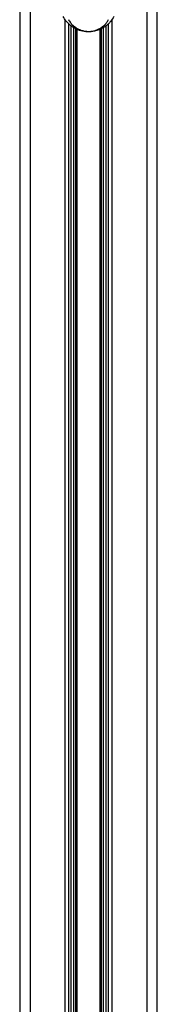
# Paper-space layout 'In-Ground Anchor' of a CAD drawing. Header units: millimetres. Extents: x 1903 to 18395, y 314 to 15846.
# Tile 44 of 52: x 14809 to 14981, y 3932 to 5160. Entities that reach past the tile are written whole.
import ezdxf

# ---------------------------------------------------------------- set-up
doc = ezdxf.new("R2010")
doc.units = ezdxf.units.MM

psp = doc.layouts.new('In-Ground Anchor')

# ---------------------------------------------------------------- linework, layer by layer
at = {"color": 7, "linetype": 'Continuous', "lineweight": 25, "ltscale": 2}
for p, q in [((14809.19, 5921.37), (14809.19, 1555.27)), ((14981.02, 1555.27), (14981.02, 5921.37)), ((14870.47, 1555.27), (14870.47, 5154.64)), ((14871.11, 5153.98), (14870.47, 5153.98)), ((14919.75, 5153.98), (14919.16, 5153.98)), ((14919.75, 5154.48), (14919.75, 1555.27))]:
    psp.add_line(p, q, dxfattribs=at)
at = {"color": 8, "linetype": 'Continuous', "lineweight": 25, "ltscale": 2}
for p, q in [((14822.27, 5865.06), (14822.27, 1555.27)), ((14967.94, 5865.21), (14967.94, 1555.27)), ((14866.18, 1555.27), (14866.18, 5159.46)), ((14924.03, 5159.59), (14924.03, 1555.27)), ((14873.39, 2133.27), (14873.39, 5152.06)), ((14876.22, 5150.13), (14876.22, 2133.27)), ((14879.22, 2133.27), (14879.22, 5148.46)), ((14880.63, 5147.78), (14880.63, 2133.27)), ((14909.58, 2133.27), (14909.58, 5147.76)), ((14910.99, 5148.47), (14910.99, 2133.27)), ((14913.99, 2133.27), (14913.99, 5150.11)), ((14916.82, 5152.07), (14916.82, 2133.27))]:
    psp.add_line(p, q, dxfattribs=at)
at = {"color": 7, "linetype": 'Continuous', "lineweight": 25, "ltscale": 2}
for points, knots in [([(14926.81, 5163.67), (14925.54, 5161.58), (14923.62, 5158.41), (14919.73, 5154.33), (14916.51, 5151.67), (14913.09, 5149.46), (14909.21, 5147.48), (14904.55, 5145.83), (14899.3, 5144.85), (14894.55, 5144.63), (14889.63, 5145.02), (14885.11, 5146.03), (14881.15, 5147.46), (14877.7, 5149.13), (14874.51, 5151.11), (14870.61, 5154.15), (14866.6, 5158.33), (14864.49, 5161.85), (14863.4, 5163.67)], [0, 0, 0, 0, 0.1307352, 0.1976732, 0.2645513, 0.3103911, 0.3568212, 0.4199337, 0.4653527, 0.5048126, 0.5441043, 0.5954498, 0.6362475, 0.6780306, 0.7291628, 0.7803456, 0.8861467, 1, 1, 1, 1]), ([(14870.02, 5159.95), (14870.89, 5158.54), (14872.53, 5155.86), (14876.19, 5152), (14880.16, 5149.21), (14884, 5147.36), (14887.1, 5146.25), (14890.7, 5145.44), (14894.66, 5145.13), (14898.48, 5145.31), (14902.69, 5146.09), (14906.33, 5147.38), (14909.37, 5148.91), (14912.45, 5150.88), (14915.52, 5153.48), (14918.27, 5156.69), (14919.55, 5158.87), (14920.19, 5159.95)], [0, 0, 0, 0, 0.12004389, 0.22717176, 0.33383578, 0.37392264, 0.4139052, 0.46098028, 0.49571863, 0.53045924, 0.5716249, 0.63169415, 0.67774219, 0.72385424, 0.81567159, 0.90787087, 1, 1, 1, 1])]:
    psp.add_open_spline(points, degree=3, knots=knots, dxfattribs=at)

doc.saveas('drawing.dxf')
